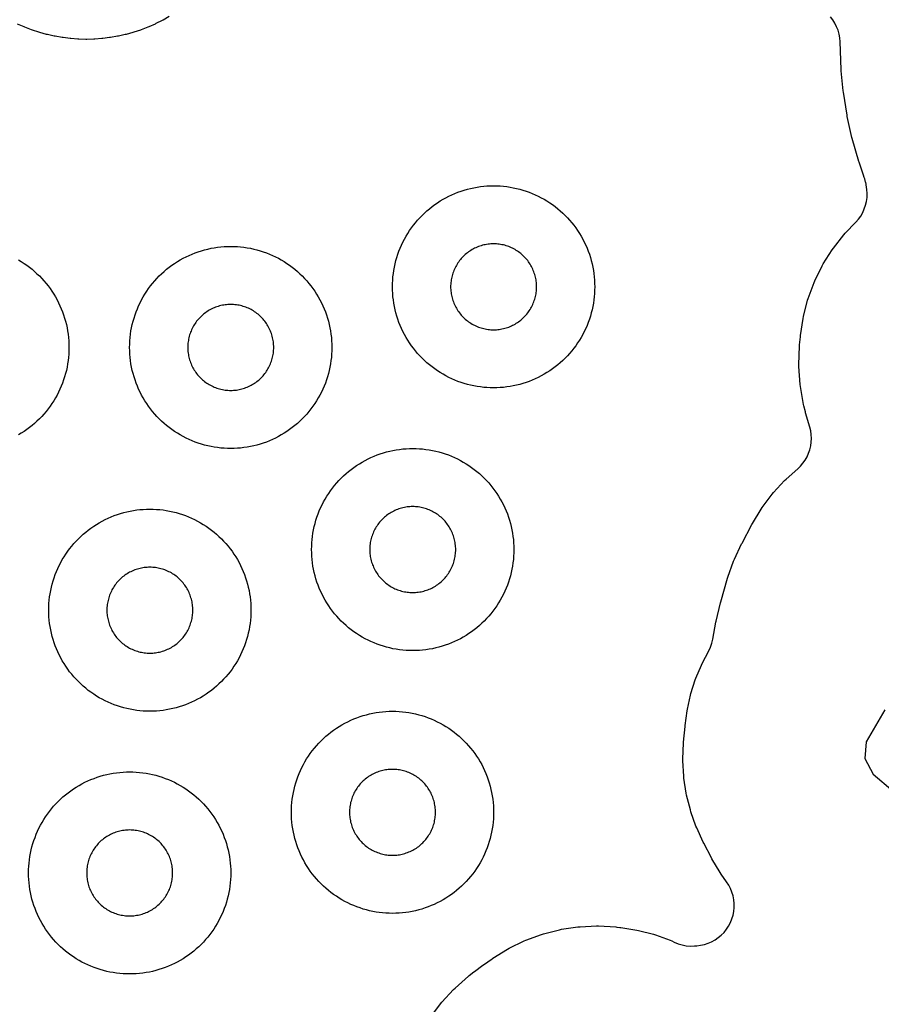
# Model space of a CAD drawing. Header units: millimetres. Extents: x 0 to 2500, y 0 to 1250.
# Tile 33 of 140: x 112 to 197, y 592 to 689. Entities that reach past the tile are written whole.
import ezdxf

# ---------------------------------------------------------------- set-up
doc = ezdxf.new("R2010")
doc.units = ezdxf.units.MM
doc.layers.add('CUT', color=1, linetype='Continuous')

msp = doc.modelspace()

# ---------------------------------------------------------------- linework, layer by layer
at = {"layer": 'CUT'}
for points in [[(126.401, 689.24), (125.803, 688.901), (125.717, 688.855), (125.103, 688.546), (125.014, 688.504), (124.386, 688.226), (124.296, 688.188), (123.654, 687.941), (123.562, 687.908), (122.91, 687.692), (122.816, 687.664), (122.153, 687.48), (122.058, 687.457), (121.388, 687.306), (121.291, 687.287), (120.614, 687.169), (120.517, 687.155), (119.835, 687.071), (119.738, 687.061), (119.052, 687.011), (118.954, 687.006), (118.267, 686.989), (118.169, 686.989), (117.482, 687.006), (117.384, 687.011), (116.699, 687.061), (116.601, 687.071), (115.919, 687.155), (115.822, 687.169), (115.145, 687.287), (115.049, 687.306), (114.379, 687.457), (114.283, 687.48), (113.621, 687.664), (113.527, 687.692), (112.875, 687.908), (112.782, 687.941), (112.141, 688.188), (112.051, 688.226), (111.422, 688.504)], [(152.198, 590.117), (153.242, 591.535), (153.377, 591.7), (154.53, 592.96), (154.682, 593.109), (156.003, 594.274), (156.085, 594.342), (156.552, 594.711), (156.6, 594.749), (157.435, 595.369), (157.485, 595.404), (158.344, 596.003), (158.43, 596.059), (159.864, 596.952), (160.043, 597.051), (161.515, 597.771), (161.703, 597.851), (163.241, 598.416), (163.436, 598.476), (165.024, 598.881), (165.225, 598.921), (166.845, 599.162), (167.049, 599.181), (168.686, 599.255), (168.89, 599.253), (170.577, 599.156), (170.679, 599.147), (170.993, 599.113), (171.088, 599.1), (172.653, 598.852), (172.841, 598.813), (174.329, 598.429), (174.512, 598.372), (175.956, 597.846), (176.133, 597.772), (176.375, 597.656), (176.756, 597.498), (177.151, 597.38), (177.557, 597.303), (177.968, 597.268), (178.381, 597.276), (178.586, 597.291), (178.97, 597.337), (179.347, 597.42), (179.715, 597.538), (180.069, 597.692), (180.407, 597.879), (180.726, 598.098), (181.021, 598.347), (181.292, 598.622), (181.534, 598.923), (181.747, 599.246), (181.927, 599.588), (182.073, 599.945), (182.185, 600.315), (182.26, 600.694), (182.298, 601.078), (182.299, 601.465), (182.262, 601.849), (182.189, 602.229), (182.08, 602.599), (181.935, 602.957), (181.756, 603.3), (181.545, 603.624), (181.005, 604.371), (180.9, 604.533), (180.096, 605.908), (180.049, 605.993), (179.286, 607.456), (179.244, 607.541), (178.588, 608.957), (178.517, 609.132), (178.014, 610.559), (177.96, 610.741), (177.594, 612.209), (177.557, 612.394), (177.331, 613.89), (177.312, 614.078), (177.229, 615.589), (177.227, 615.778), (177.289, 617.337), (177.295, 617.432), (177.432, 618.997), (177.441, 619.085), (177.632, 620.531), (177.663, 620.705), (177.971, 622.086), (178.017, 622.257), (178.446, 623.605), (178.507, 623.771), (179.053, 625.076), (179.129, 625.236), (179.778, 626.468), (179.95, 626.84), (180.083, 627.227), (180.176, 627.626), (180.48, 629.319), (180.503, 629.426), (180.931, 631.236), (180.96, 631.342), (181.648, 633.672), (181.679, 633.769), (182.235, 635.35), (182.312, 635.538), (183.025, 637.054), (183.071, 637.145), (184.051, 638.981), (184.101, 639.069), (184.964, 640.505), (185.078, 640.674), (186.052, 641.974), (186.182, 642.13), (187.283, 643.326), (187.428, 643.468), (188.589, 644.496), (188.859, 644.759), (189.103, 645.046), (189.32, 645.355), (189.506, 645.683), (189.66, 646.027), (189.781, 646.384), (189.868, 646.751), (189.921, 647.124), (189.937, 647.501), (189.919, 647.877), (189.865, 648.251), (189.776, 648.617), (189.365, 650.016), (189.339, 650.114), (189.191, 650.734), (189.168, 650.841), (188.843, 652.628), (188.816, 652.846), (188.693, 654.603), (188.69, 654.823), (188.763, 656.637), (188.771, 656.747), (188.849, 657.566), (188.862, 657.669), (189.112, 659.357), (189.152, 659.559), (189.563, 661.162), (189.624, 661.359), (190.198, 662.911), (190.279, 663.101), (191.01, 664.585), (191.111, 664.765), (191.991, 666.166), (192.109, 666.335), (193.129, 667.638), (193.265, 667.793), (194.324, 668.89), (194.583, 669.186), (194.811, 669.505), (195.007, 669.846), (195.168, 670.204), (195.294, 670.576), (195.383, 670.958), (195.434, 671.348), (195.446, 671.74), (195.419, 672.132), (195.392, 672.364), (195.303, 672.858), (195.301, 672.866), (195.212, 673.174), (195.154, 673.327), (195.157, 673.328), (195.071, 673.556), (194.648, 674.827), (194.624, 674.904), (193.973, 677.169), (193.942, 677.289), (193.485, 679.351), (193.462, 679.473), (193.101, 681.771), (193.086, 681.887), (192.892, 683.872), (192.884, 683.989), (192.778, 686.755), (192.745, 687.137), (192.675, 687.514), (192.57, 687.882), (192.43, 688.239), (192.256, 688.581), (192.05, 688.905), (191.815, 689.207)], [(111.5, 665.161), (111.781, 664.992), (112.056, 664.815), (112.325, 664.629), (112.588, 664.434), (112.844, 664.23), (113.094, 664.019), (113.336, 663.799), (113.571, 663.571), (113.799, 663.336), (114.019, 663.094), (114.23, 662.844), (114.434, 662.588), (114.629, 662.325), (114.815, 662.056), (114.992, 661.781), (115.161, 661.5), (115.32, 661.214), (115.469, 660.923), (115.609, 660.627), (115.739, 660.327), (115.859, 660.023), (115.97, 659.715), (116.07, 659.403), (116.16, 659.089), (116.239, 658.771), (116.308, 658.451), (116.367, 658.129), (116.415, 657.806), (116.452, 657.481), (116.479, 657.154), (116.495, 656.828), (116.5, 656.5), (116.495, 656.173), (116.479, 655.846), (116.452, 655.52), (116.415, 655.195), (116.367, 654.871), (116.308, 654.549), (116.239, 654.23), (116.16, 653.912), (116.07, 653.597), (115.97, 653.286), (115.859, 652.978), (115.739, 652.674), (115.609, 652.373), (115.469, 652.077), (115.32, 651.786), (115.161, 651.5), (114.992, 651.22), (114.815, 650.945), (114.629, 650.676), (114.434, 650.413), (114.23, 650.156), (114.019, 649.907), (113.799, 649.664), (113.571, 649.429), (113.336, 649.202), (113.094, 648.982), (112.844, 648.77), (112.588, 648.567), (112.325, 648.372), (112.056, 648.186), (111.781, 648.008), (111.5, 647.84)], [(197.207, 620.624), (195.367, 617.479), (195.223, 615.823), (196.031, 614.274), (197.984, 612.617)]]:
    msp.add_lwpolyline(points, dxfattribs=at)
for points in [[(168.495, 662.173), (168.479, 661.846), (168.452, 661.52), (168.415, 661.195), (168.367, 660.871), (168.308, 660.549), (168.239, 660.23), (168.16, 659.912), (168.07, 659.597), (167.97, 659.286), (167.859, 658.978), (167.739, 658.674), (167.609, 658.373), (167.469, 658.077), (167.32, 657.786), (167.161, 657.5), (166.992, 657.22), (166.815, 656.945), (166.629, 656.676), (166.434, 656.413), (166.23, 656.156), (166.019, 655.907), (165.799, 655.664), (165.571, 655.429), (165.336, 655.202), (165.094, 654.982), (164.844, 654.77), (164.588, 654.567), (164.325, 654.372), (164.056, 654.186), (163.781, 654.008), (163.5, 653.84), (163.214, 653.681), (162.923, 653.532), (162.627, 653.392), (162.327, 653.262), (162.023, 653.141), (161.715, 653.031), (161.403, 652.931), (161.089, 652.841), (160.771, 652.762), (160.451, 652.692), (160.129, 652.634), (159.806, 652.586), (159.481, 652.548), (159.154, 652.522), (158.828, 652.506), (158.5, 652.5), (158.173, 652.506), (157.846, 652.522), (157.52, 652.548), (157.195, 652.586), (156.871, 652.634), (156.549, 652.692), (156.23, 652.762), (155.912, 652.841), (155.597, 652.931), (155.286, 653.031), (154.978, 653.141), (154.674, 653.262), (154.373, 653.392), (154.077, 653.532), (153.786, 653.681), (153.5, 653.84), (153.22, 654.008), (152.945, 654.186), (152.676, 654.372), (152.413, 654.567), (152.156, 654.77), (151.907, 654.982), (151.664, 655.202), (151.429, 655.429), (151.202, 655.664), (150.982, 655.907), (150.77, 656.156), (150.567, 656.413), (150.372, 656.676), (150.186, 656.945), (150.008, 657.22), (149.84, 657.5), (149.681, 657.786), (149.532, 658.077), (149.392, 658.373), (149.262, 658.674), (149.141, 658.978), (149.031, 659.286), (148.931, 659.597), (148.841, 659.912), (148.762, 660.23), (148.692, 660.549), (148.634, 660.871), (148.586, 661.195), (148.548, 661.52), (148.522, 661.846), (148.506, 662.173), (148.5, 662.5), (148.506, 662.828), (148.522, 663.154), (148.548, 663.481), (148.586, 663.806), (148.634, 664.129), (148.692, 664.451), (148.762, 664.771), (148.841, 665.089), (148.931, 665.403), (149.031, 665.715), (149.141, 666.023), (149.262, 666.327), (149.392, 666.627), (149.532, 666.923), (149.681, 667.214), (149.84, 667.5), (150.008, 667.781), (150.186, 668.056), (150.372, 668.325), (150.567, 668.588), (150.77, 668.844), (150.982, 669.094), (151.202, 669.336), (151.429, 669.571), (151.664, 669.799), (151.907, 670.019), (152.156, 670.23), (152.413, 670.434), (152.676, 670.629), (152.945, 670.815), (153.22, 670.992), (153.5, 671.161), (153.786, 671.32), (154.077, 671.469), (154.373, 671.609), (154.674, 671.739), (154.978, 671.859), (155.286, 671.97), (155.597, 672.07), (155.912, 672.16), (156.23, 672.239), (156.549, 672.308), (156.871, 672.367), (157.195, 672.415), (157.52, 672.452), (157.846, 672.479), (158.173, 672.495), (158.5, 672.5), (158.828, 672.495), (159.154, 672.479), (159.481, 672.452), (159.806, 672.415), (160.129, 672.367), (160.451, 672.308), (160.771, 672.239), (161.089, 672.16), (161.403, 672.07), (161.715, 671.97), (162.023, 671.859), (162.327, 671.739), (162.627, 671.609), (162.923, 671.469), (163.214, 671.32), (163.5, 671.161), (163.781, 670.992), (164.056, 670.815), (164.325, 670.629), (164.588, 670.434), (164.844, 670.23), (165.094, 670.019), (165.336, 669.799), (165.571, 669.571), (165.799, 669.336), (166.019, 669.094), (166.23, 668.844), (166.434, 668.588), (166.629, 668.325), (166.815, 668.056), (166.992, 667.781), (167.161, 667.5), (167.32, 667.214), (167.469, 666.923), (167.609, 666.627), (167.739, 666.327), (167.859, 666.023), (167.97, 665.715), (168.07, 665.403), (168.16, 665.089), (168.239, 664.771), (168.308, 664.451), (168.367, 664.129), (168.415, 663.806), (168.452, 663.481), (168.479, 663.154), (168.495, 662.828), (168.5, 662.5)], [(142.495, 656.173), (142.479, 655.846), (142.452, 655.52), (142.415, 655.195), (142.367, 654.871), (142.308, 654.549), (142.239, 654.23), (142.16, 653.912), (142.07, 653.597), (141.97, 653.286), (141.859, 652.978), (141.739, 652.674), (141.609, 652.373), (141.469, 652.077), (141.32, 651.786), (141.161, 651.5), (140.992, 651.22), (140.815, 650.945), (140.629, 650.676), (140.434, 650.413), (140.23, 650.156), (140.019, 649.907), (139.799, 649.664), (139.571, 649.429), (139.336, 649.202), (139.094, 648.982), (138.844, 648.77), (138.588, 648.567), (138.325, 648.372), (138.056, 648.186), (137.781, 648.008), (137.5, 647.84), (137.214, 647.681), (136.923, 647.532), (136.627, 647.392), (136.327, 647.262), (136.023, 647.141), (135.715, 647.031), (135.403, 646.931), (135.089, 646.841), (134.771, 646.762), (134.451, 646.692), (134.129, 646.634), (133.806, 646.586), (133.481, 646.548), (133.154, 646.522), (132.828, 646.506), (132.5, 646.5), (132.173, 646.506), (131.846, 646.522), (131.52, 646.548), (131.195, 646.586), (130.871, 646.634), (130.549, 646.692), (130.23, 646.762), (129.912, 646.841), (129.597, 646.931), (129.286, 647.031), (128.978, 647.141), (128.674, 647.262), (128.373, 647.392), (128.077, 647.532), (127.786, 647.681), (127.5, 647.84), (127.22, 648.008), (126.945, 648.186), (126.676, 648.372), (126.413, 648.567), (126.156, 648.77), (125.907, 648.982), (125.664, 649.202), (125.429, 649.429), (125.202, 649.664), (124.982, 649.907), (124.77, 650.156), (124.567, 650.413), (124.372, 650.676), (124.186, 650.945), (124.008, 651.22), (123.84, 651.5), (123.681, 651.786), (123.532, 652.077), (123.392, 652.373), (123.262, 652.674), (123.141, 652.978), (123.031, 653.286), (122.931, 653.597), (122.841, 653.912), (122.762, 654.23), (122.692, 654.549), (122.634, 654.871), (122.586, 655.195), (122.548, 655.52), (122.522, 655.846), (122.506, 656.173), (122.5, 656.5), (122.506, 656.828), (122.522, 657.154), (122.548, 657.481), (122.586, 657.806), (122.634, 658.129), (122.692, 658.451), (122.762, 658.771), (122.841, 659.089), (122.931, 659.403), (123.031, 659.715), (123.141, 660.023), (123.262, 660.327), (123.392, 660.627), (123.532, 660.923), (123.681, 661.214), (123.84, 661.5), (124.008, 661.781), (124.186, 662.056), (124.372, 662.325), (124.567, 662.588), (124.77, 662.844), (124.982, 663.094), (125.202, 663.336), (125.429, 663.571), (125.664, 663.799), (125.907, 664.019), (126.156, 664.23), (126.413, 664.434), (126.676, 664.629), (126.945, 664.815), (127.22, 664.992), (127.5, 665.161), (127.786, 665.32), (128.077, 665.469), (128.373, 665.609), (128.674, 665.739), (128.978, 665.859), (129.286, 665.97), (129.597, 666.07), (129.912, 666.16), (130.23, 666.239), (130.549, 666.308), (130.871, 666.367), (131.195, 666.415), (131.52, 666.452), (131.846, 666.479), (132.173, 666.495), (132.5, 666.5), (132.828, 666.495), (133.154, 666.479), (133.481, 666.452), (133.806, 666.415), (134.129, 666.367), (134.451, 666.308), (134.771, 666.239), (135.089, 666.16), (135.403, 666.07), (135.715, 665.97), (136.023, 665.859), (136.327, 665.739), (136.627, 665.609), (136.923, 665.469), (137.214, 665.32), (137.5, 665.161), (137.781, 664.992), (138.056, 664.815), (138.325, 664.629), (138.588, 664.434), (138.844, 664.23), (139.094, 664.019), (139.336, 663.799), (139.571, 663.571), (139.799, 663.336), (140.019, 663.094), (140.23, 662.844), (140.434, 662.588), (140.629, 662.325), (140.815, 662.056), (140.992, 661.781), (141.161, 661.5), (141.32, 661.214), (141.469, 660.923), (141.609, 660.627), (141.739, 660.327), (141.859, 660.023), (141.97, 659.715), (142.07, 659.403), (142.16, 659.089), (142.239, 658.771), (142.308, 658.451), (142.367, 658.129), (142.415, 657.806), (142.452, 657.481), (142.479, 657.154), (142.495, 656.828), (142.5, 656.5)], [(162.748, 662.639), (162.741, 662.778), (162.73, 662.917), (162.714, 663.055), (162.694, 663.193), (162.669, 663.329), (162.639, 663.465), (162.606, 663.6), (162.567, 663.734), (162.525, 663.866), (162.478, 663.997), (162.427, 664.127), (162.372, 664.254), (162.312, 664.38), (162.249, 664.504), (162.181, 664.625), (162.109, 664.745), (162.034, 664.862), (161.955, 664.976), (161.872, 665.088), (161.786, 665.197), (161.696, 665.303), (161.602, 665.406), (161.506, 665.506), (161.406, 665.602), (161.303, 665.696), (161.197, 665.786), (161.088, 665.872), (160.976, 665.955), (160.862, 666.034), (160.745, 666.109), (160.625, 666.181), (160.504, 666.249), (160.38, 666.312), (160.254, 666.372), (160.127, 666.427), (159.997, 666.478), (159.866, 666.525), (159.734, 666.567), (159.6, 666.606), (159.465, 666.639), (159.329, 666.669), (159.193, 666.694), (159.055, 666.714), (158.917, 666.73), (158.778, 666.741), (158.639, 666.748), (158.5, 666.75), (158.361, 666.748), (158.222, 666.741), (158.084, 666.73), (157.946, 666.714), (157.808, 666.694), (157.671, 666.669), (157.535, 666.639), (157.4, 666.606), (157.267, 666.567), (157.134, 666.525), (157.003, 666.478), (156.874, 666.427), (156.746, 666.372), (156.621, 666.312), (156.497, 666.249), (156.375, 666.181), (156.256, 666.109), (156.139, 666.034), (156.025, 665.955), (155.913, 665.872), (155.804, 665.786), (155.698, 665.696), (155.595, 665.602), (155.495, 665.506), (155.398, 665.406), (155.305, 665.303), (155.215, 665.197), (155.129, 665.088), (155.046, 664.976), (154.967, 664.862), (154.891, 664.745), (154.82, 664.625), (154.752, 664.504), (154.689, 664.38), (154.629, 664.254), (154.574, 664.127), (154.523, 663.997), (154.476, 663.866), (154.433, 663.734), (154.395, 663.6), (154.361, 663.465), (154.332, 663.329), (154.307, 663.193), (154.287, 663.055), (154.271, 662.917), (154.259, 662.778), (154.253, 662.639), (154.25, 662.5), (154.253, 662.361), (154.259, 662.222), (154.271, 662.084), (154.287, 661.946), (154.307, 661.808), (154.332, 661.671), (154.361, 661.535), (154.395, 661.4), (154.433, 661.267), (154.476, 661.134), (154.523, 661.003), (154.574, 660.874), (154.629, 660.746), (154.689, 660.621), (154.752, 660.497), (154.82, 660.375), (154.891, 660.256), (154.967, 660.139), (155.046, 660.025), (155.129, 659.913), (155.215, 659.804), (155.305, 659.698), (155.398, 659.595), (155.495, 659.495), (155.595, 659.398), (155.698, 659.305), (155.804, 659.215), (155.913, 659.129), (156.025, 659.046), (156.139, 658.967), (156.256, 658.891), (156.375, 658.82), (156.497, 658.752), (156.621, 658.689), (156.746, 658.629), (156.874, 658.574), (157.003, 658.523), (157.134, 658.476), (157.267, 658.433), (157.4, 658.395), (157.535, 658.361), (157.671, 658.332), (157.808, 658.307), (157.946, 658.287), (158.084, 658.271), (158.222, 658.259), (158.361, 658.253), (158.5, 658.25), (158.639, 658.253), (158.778, 658.259), (158.917, 658.271), (159.055, 658.287), (159.193, 658.307), (159.329, 658.332), (159.465, 658.361), (159.6, 658.395), (159.734, 658.433), (159.866, 658.476), (159.997, 658.523), (160.127, 658.574), (160.254, 658.629), (160.38, 658.689), (160.504, 658.752), (160.625, 658.82), (160.745, 658.891), (160.862, 658.967), (160.976, 659.046), (161.088, 659.129), (161.197, 659.215), (161.303, 659.305), (161.406, 659.398), (161.506, 659.495), (161.602, 659.595), (161.696, 659.698), (161.786, 659.804), (161.872, 659.913), (161.955, 660.025), (162.034, 660.139), (162.109, 660.256), (162.181, 660.375), (162.249, 660.497), (162.312, 660.621), (162.372, 660.746), (162.427, 660.874), (162.478, 661.003), (162.525, 661.134), (162.567, 661.267), (162.606, 661.4), (162.639, 661.535), (162.669, 661.671), (162.694, 661.808), (162.714, 661.946), (162.73, 662.084), (162.741, 662.222), (162.748, 662.361), (162.75, 662.5)], [(136.748, 656.639), (136.741, 656.778), (136.73, 656.917), (136.714, 657.055), (136.694, 657.193), (136.669, 657.329), (136.639, 657.465), (136.606, 657.6), (136.567, 657.734), (136.525, 657.866), (136.478, 657.997), (136.427, 658.127), (136.372, 658.254), (136.312, 658.38), (136.249, 658.504), (136.181, 658.625), (136.109, 658.745), (136.034, 658.862), (135.955, 658.976), (135.872, 659.088), (135.786, 659.197), (135.696, 659.303), (135.602, 659.406), (135.506, 659.506), (135.406, 659.602), (135.303, 659.696), (135.197, 659.786), (135.088, 659.872), (134.976, 659.955), (134.862, 660.034), (134.745, 660.109), (134.625, 660.181), (134.504, 660.249), (134.38, 660.312), (134.254, 660.372), (134.127, 660.427), (133.997, 660.478), (133.866, 660.525), (133.734, 660.567), (133.6, 660.606), (133.465, 660.639), (133.329, 660.669), (133.193, 660.694), (133.055, 660.714), (132.917, 660.73), (132.778, 660.741), (132.639, 660.748), (132.5, 660.75), (132.361, 660.748), (132.222, 660.741), (132.084, 660.73), (131.946, 660.714), (131.808, 660.694), (131.671, 660.669), (131.535, 660.639), (131.4, 660.606), (131.267, 660.567), (131.134, 660.525), (131.003, 660.478), (130.874, 660.427), (130.746, 660.372), (130.621, 660.312), (130.497, 660.249), (130.375, 660.181), (130.256, 660.109), (130.139, 660.034), (130.025, 659.955), (129.913, 659.872), (129.804, 659.786), (129.698, 659.696), (129.595, 659.602), (129.495, 659.506), (129.398, 659.406), (129.305, 659.303), (129.215, 659.197), (129.129, 659.088), (129.046, 658.976), (128.967, 658.862), (128.891, 658.745), (128.82, 658.625), (128.752, 658.504), (128.689, 658.38), (128.629, 658.254), (128.574, 658.127), (128.523, 657.997), (128.476, 657.866), (128.433, 657.734), (128.395, 657.6), (128.361, 657.465), (128.332, 657.329), (128.307, 657.193), (128.287, 657.055), (128.271, 656.917), (128.259, 656.778), (128.253, 656.639), (128.25, 656.5), (128.253, 656.361), (128.259, 656.222), (128.271, 656.084), (128.287, 655.946), (128.307, 655.808), (128.332, 655.671), (128.361, 655.535), (128.395, 655.4), (128.433, 655.267), (128.476, 655.134), (128.523, 655.003), (128.574, 654.874), (128.629, 654.746), (128.689, 654.621), (128.752, 654.497), (128.82, 654.375), (128.891, 654.256), (128.967, 654.139), (129.046, 654.025), (129.129, 653.913), (129.215, 653.804), (129.305, 653.698), (129.398, 653.595), (129.495, 653.495), (129.595, 653.398), (129.698, 653.305), (129.804, 653.215), (129.913, 653.129), (130.025, 653.046), (130.139, 652.967), (130.256, 652.891), (130.375, 652.82), (130.497, 652.752), (130.621, 652.689), (130.746, 652.629), (130.874, 652.574), (131.003, 652.523), (131.134, 652.476), (131.267, 652.433), (131.4, 652.395), (131.535, 652.361), (131.671, 652.332), (131.808, 652.307), (131.946, 652.287), (132.084, 652.271), (132.222, 652.259), (132.361, 652.253), (132.5, 652.25), (132.639, 652.253), (132.778, 652.259), (132.917, 652.271), (133.055, 652.287), (133.193, 652.307), (133.329, 652.332), (133.465, 652.361), (133.6, 652.395), (133.734, 652.433), (133.866, 652.476), (133.997, 652.523), (134.127, 652.574), (134.254, 652.629), (134.38, 652.689), (134.504, 652.752), (134.625, 652.82), (134.745, 652.891), (134.862, 652.967), (134.976, 653.046), (135.088, 653.129), (135.197, 653.215), (135.303, 653.305), (135.406, 653.398), (135.506, 653.495), (135.602, 653.595), (135.696, 653.698), (135.786, 653.804), (135.872, 653.913), (135.955, 654.025), (136.034, 654.139), (136.109, 654.256), (136.181, 654.375), (136.249, 654.497), (136.312, 654.621), (136.372, 654.746), (136.427, 654.874), (136.478, 655.003), (136.525, 655.134), (136.567, 655.267), (136.606, 655.4), (136.639, 655.535), (136.669, 655.671), (136.694, 655.808), (136.714, 655.946), (136.73, 656.084), (136.741, 656.222), (136.748, 656.361), (136.75, 656.5)], [(160.495, 636.173), (160.479, 635.846), (160.452, 635.52), (160.415, 635.195), (160.367, 634.871), (160.308, 634.549), (160.239, 634.23), (160.16, 633.912), (160.07, 633.597), (159.97, 633.286), (159.859, 632.978), (159.739, 632.674), (159.609, 632.373), (159.469, 632.077), (159.32, 631.786), (159.161, 631.5), (158.992, 631.22), (158.815, 630.945), (158.629, 630.676), (158.434, 630.413), (158.23, 630.156), (158.019, 629.907), (157.799, 629.664), (157.571, 629.429), (157.336, 629.202), (157.094, 628.982), (156.844, 628.77), (156.588, 628.567), (156.325, 628.372), (156.056, 628.186), (155.781, 628.008), (155.5, 627.84), (155.214, 627.681), (154.923, 627.532), (154.627, 627.392), (154.327, 627.262), (154.023, 627.141), (153.715, 627.031), (153.403, 626.931), (153.089, 626.841), (152.771, 626.762), (152.451, 626.692), (152.129, 626.634), (151.806, 626.586), (151.481, 626.548), (151.154, 626.522), (150.828, 626.506), (150.5, 626.5), (150.173, 626.506), (149.846, 626.522), (149.52, 626.548), (149.195, 626.586), (148.871, 626.634), (148.549, 626.692), (148.23, 626.762), (147.912, 626.841), (147.597, 626.931), (147.286, 627.031), (146.978, 627.141), (146.674, 627.262), (146.373, 627.392), (146.077, 627.532), (145.786, 627.681), (145.5, 627.84), (145.22, 628.008), (144.945, 628.186), (144.676, 628.372), (144.413, 628.567), (144.156, 628.77), (143.907, 628.982), (143.664, 629.202), (143.429, 629.429), (143.202, 629.664), (142.982, 629.907), (142.77, 630.156), (142.567, 630.413), (142.372, 630.676), (142.186, 630.945), (142.008, 631.22), (141.84, 631.5), (141.681, 631.786), (141.532, 632.077), (141.392, 632.373), (141.262, 632.674), (141.141, 632.978), (141.031, 633.286), (140.931, 633.597), (140.841, 633.912), (140.762, 634.23), (140.692, 634.549), (140.634, 634.871), (140.586, 635.195), (140.548, 635.52), (140.522, 635.846), (140.506, 636.173), (140.5, 636.5), (140.506, 636.828), (140.522, 637.154), (140.548, 637.481), (140.586, 637.806), (140.634, 638.129), (140.692, 638.451), (140.762, 638.771), (140.841, 639.089), (140.931, 639.403), (141.031, 639.715), (141.141, 640.023), (141.262, 640.327), (141.392, 640.627), (141.532, 640.923), (141.681, 641.214), (141.84, 641.5), (142.008, 641.781), (142.186, 642.056), (142.372, 642.325), (142.567, 642.588), (142.77, 642.844), (142.982, 643.094), (143.202, 643.336), (143.429, 643.571), (143.664, 643.799), (143.907, 644.019), (144.156, 644.23), (144.413, 644.434), (144.676, 644.629), (144.945, 644.815), (145.22, 644.992), (145.5, 645.161), (145.786, 645.32), (146.077, 645.469), (146.373, 645.609), (146.674, 645.739), (146.978, 645.859), (147.286, 645.97), (147.597, 646.07), (147.912, 646.16), (148.23, 646.239), (148.549, 646.308), (148.871, 646.367), (149.195, 646.415), (149.52, 646.452), (149.846, 646.479), (150.173, 646.495), (150.5, 646.5), (150.828, 646.495), (151.154, 646.479), (151.481, 646.452), (151.806, 646.415), (152.129, 646.367), (152.451, 646.308), (152.771, 646.239), (153.089, 646.16), (153.403, 646.07), (153.715, 645.97), (154.023, 645.859), (154.327, 645.739), (154.627, 645.609), (154.923, 645.469), (155.214, 645.32), (155.5, 645.161), (155.781, 644.992), (156.056, 644.815), (156.325, 644.629), (156.588, 644.434), (156.844, 644.23), (157.094, 644.019), (157.336, 643.799), (157.571, 643.571), (157.799, 643.336), (158.019, 643.094), (158.23, 642.844), (158.434, 642.588), (158.629, 642.325), (158.815, 642.056), (158.992, 641.781), (159.161, 641.5), (159.32, 641.214), (159.469, 640.923), (159.609, 640.627), (159.739, 640.327), (159.859, 640.023), (159.97, 639.715), (160.07, 639.403), (160.16, 639.089), (160.239, 638.771), (160.308, 638.451), (160.367, 638.129), (160.415, 637.806), (160.452, 637.481), (160.479, 637.154), (160.495, 636.828), (160.5, 636.5)], [(134.495, 630.173), (134.479, 629.846), (134.452, 629.52), (134.415, 629.195), (134.367, 628.871), (134.308, 628.549), (134.239, 628.23), (134.16, 627.912), (134.07, 627.597), (133.97, 627.286), (133.859, 626.978), (133.739, 626.674), (133.609, 626.373), (133.469, 626.077), (133.32, 625.786), (133.161, 625.5), (132.992, 625.22), (132.815, 624.945), (132.629, 624.676), (132.434, 624.413), (132.23, 624.156), (132.019, 623.907), (131.799, 623.664), (131.571, 623.429), (131.336, 623.202), (131.094, 622.982), (130.844, 622.77), (130.588, 622.567), (130.325, 622.372), (130.056, 622.186), (129.781, 622.008), (129.5, 621.84), (129.214, 621.681), (128.923, 621.532), (128.627, 621.392), (128.327, 621.262), (128.023, 621.141), (127.715, 621.031), (127.403, 620.931), (127.089, 620.841), (126.771, 620.762), (126.451, 620.692), (126.129, 620.634), (125.806, 620.586), (125.481, 620.548), (125.154, 620.522), (124.828, 620.506), (124.5, 620.5), (124.173, 620.506), (123.846, 620.522), (123.52, 620.548), (123.195, 620.586), (122.871, 620.634), (122.549, 620.692), (122.23, 620.762), (121.912, 620.841), (121.597, 620.931), (121.286, 621.031), (120.978, 621.141), (120.674, 621.262), (120.373, 621.392), (120.077, 621.532), (119.786, 621.681), (119.5, 621.84), (119.22, 622.008), (118.945, 622.186), (118.676, 622.372), (118.413, 622.567), (118.156, 622.77), (117.907, 622.982), (117.664, 623.202), (117.429, 623.429), (117.202, 623.664), (116.982, 623.907), (116.77, 624.156), (116.567, 624.413), (116.372, 624.676), (116.186, 624.945), (116.008, 625.22), (115.84, 625.5), (115.681, 625.786), (115.532, 626.077), (115.392, 626.373), (115.262, 626.674), (115.141, 626.978), (115.031, 627.286), (114.931, 627.597), (114.841, 627.912), (114.762, 628.23), (114.692, 628.549), (114.634, 628.871), (114.586, 629.195), (114.548, 629.52), (114.522, 629.846), (114.506, 630.173), (114.5, 630.5), (114.506, 630.828), (114.522, 631.154), (114.548, 631.481), (114.586, 631.806), (114.634, 632.129), (114.692, 632.451), (114.762, 632.771), (114.841, 633.089), (114.931, 633.403), (115.031, 633.715), (115.141, 634.023), (115.262, 634.327), (115.392, 634.627), (115.532, 634.923), (115.681, 635.214), (115.84, 635.5), (116.008, 635.781), (116.186, 636.056), (116.372, 636.325), (116.567, 636.588), (116.77, 636.844), (116.982, 637.094), (117.202, 637.336), (117.429, 637.571), (117.664, 637.799), (117.907, 638.019), (118.156, 638.23), (118.413, 638.434), (118.676, 638.629), (118.945, 638.815), (119.22, 638.992), (119.5, 639.161), (119.786, 639.32), (120.077, 639.469), (120.373, 639.609), (120.674, 639.739), (120.978, 639.859), (121.286, 639.97), (121.597, 640.07), (121.912, 640.16), (122.23, 640.239), (122.549, 640.308), (122.871, 640.367), (123.195, 640.415), (123.52, 640.452), (123.846, 640.479), (124.173, 640.495), (124.5, 640.5), (124.828, 640.495), (125.154, 640.479), (125.481, 640.452), (125.806, 640.415), (126.129, 640.367), (126.451, 640.308), (126.771, 640.239), (127.089, 640.16), (127.403, 640.07), (127.715, 639.97), (128.023, 639.859), (128.327, 639.739), (128.627, 639.609), (128.923, 639.469), (129.214, 639.32), (129.5, 639.161), (129.781, 638.992), (130.056, 638.815), (130.325, 638.629), (130.588, 638.434), (130.844, 638.23), (131.094, 638.019), (131.336, 637.799), (131.571, 637.571), (131.799, 637.336), (132.019, 637.094), (132.23, 636.844), (132.434, 636.588), (132.629, 636.325), (132.815, 636.056), (132.992, 635.781), (133.161, 635.5), (133.32, 635.214), (133.469, 634.923), (133.609, 634.627), (133.739, 634.327), (133.859, 634.023), (133.97, 633.715), (134.07, 633.403), (134.16, 633.089), (134.239, 632.771), (134.308, 632.451), (134.367, 632.129), (134.415, 631.806), (134.452, 631.481), (134.479, 631.154), (134.495, 630.828), (134.5, 630.5)], [(154.748, 636.639), (154.741, 636.778), (154.73, 636.917), (154.714, 637.055), (154.694, 637.193), (154.669, 637.329), (154.639, 637.465), (154.606, 637.6), (154.567, 637.734), (154.525, 637.866), (154.478, 637.997), (154.427, 638.127), (154.372, 638.254), (154.312, 638.38), (154.249, 638.504), (154.181, 638.625), (154.109, 638.745), (154.034, 638.862), (153.955, 638.976), (153.872, 639.088), (153.786, 639.197), (153.696, 639.303), (153.602, 639.406), (153.506, 639.506), (153.406, 639.602), (153.303, 639.696), (153.197, 639.786), (153.088, 639.872), (152.976, 639.955), (152.862, 640.034), (152.745, 640.109), (152.625, 640.181), (152.504, 640.249), (152.38, 640.312), (152.254, 640.372), (152.127, 640.427), (151.997, 640.478), (151.866, 640.525), (151.734, 640.567), (151.6, 640.606), (151.465, 640.639), (151.329, 640.669), (151.193, 640.694), (151.055, 640.714), (150.917, 640.73), (150.778, 640.741), (150.639, 640.748), (150.5, 640.75), (150.361, 640.748), (150.222, 640.741), (150.084, 640.73), (149.946, 640.714), (149.808, 640.694), (149.671, 640.669), (149.535, 640.639), (149.4, 640.606), (149.267, 640.567), (149.134, 640.525), (149.003, 640.478), (148.874, 640.427), (148.746, 640.372), (148.621, 640.312), (148.497, 640.249), (148.375, 640.181), (148.256, 640.109), (148.139, 640.034), (148.025, 639.955), (147.913, 639.872), (147.804, 639.786), (147.698, 639.696), (147.595, 639.602), (147.495, 639.506), (147.398, 639.406), (147.305, 639.303), (147.215, 639.197), (147.129, 639.088), (147.046, 638.976), (146.967, 638.862), (146.891, 638.745), (146.82, 638.625), (146.752, 638.504), (146.689, 638.38), (146.629, 638.254), (146.574, 638.127), (146.523, 637.997), (146.476, 637.866), (146.433, 637.734), (146.395, 637.6), (146.361, 637.465), (146.332, 637.329), (146.307, 637.193), (146.287, 637.055), (146.271, 636.917), (146.259, 636.778), (146.253, 636.639), (146.25, 636.5), (146.253, 636.361), (146.259, 636.222), (146.271, 636.084), (146.287, 635.946), (146.307, 635.808), (146.332, 635.671), (146.361, 635.535), (146.395, 635.4), (146.433, 635.267), (146.476, 635.134), (146.523, 635.003), (146.574, 634.874), (146.629, 634.746), (146.689, 634.621), (146.752, 634.497), (146.82, 634.375), (146.891, 634.256), (146.967, 634.139), (147.046, 634.025), (147.129, 633.913), (147.215, 633.804), (147.305, 633.698), (147.398, 633.595), (147.495, 633.495), (147.595, 633.398), (147.698, 633.305), (147.804, 633.215), (147.913, 633.129), (148.025, 633.046), (148.139, 632.967), (148.256, 632.891), (148.375, 632.82), (148.497, 632.752), (148.621, 632.689), (148.746, 632.629), (148.874, 632.574), (149.003, 632.523), (149.134, 632.476), (149.267, 632.433), (149.4, 632.395), (149.535, 632.361), (149.671, 632.332), (149.808, 632.307), (149.946, 632.287), (150.084, 632.271), (150.222, 632.259), (150.361, 632.253), (150.5, 632.25), (150.639, 632.253), (150.778, 632.259), (150.917, 632.271), (151.055, 632.287), (151.193, 632.307), (151.329, 632.332), (151.465, 632.361), (151.6, 632.395), (151.734, 632.433), (151.866, 632.476), (151.997, 632.523), (152.127, 632.574), (152.254, 632.629), (152.38, 632.689), (152.504, 632.752), (152.625, 632.82), (152.745, 632.891), (152.862, 632.967), (152.976, 633.046), (153.088, 633.129), (153.197, 633.215), (153.303, 633.305), (153.406, 633.398), (153.506, 633.495), (153.602, 633.595), (153.696, 633.698), (153.786, 633.804), (153.872, 633.913), (153.955, 634.025), (154.034, 634.139), (154.109, 634.256), (154.181, 634.375), (154.249, 634.497), (154.312, 634.621), (154.372, 634.746), (154.427, 634.874), (154.478, 635.003), (154.525, 635.134), (154.567, 635.267), (154.606, 635.4), (154.639, 635.535), (154.669, 635.671), (154.694, 635.808), (154.714, 635.946), (154.73, 636.084), (154.741, 636.222), (154.748, 636.361), (154.75, 636.5)], [(128.748, 630.639), (128.741, 630.778), (128.73, 630.917), (128.714, 631.055), (128.694, 631.193), (128.669, 631.329), (128.639, 631.465), (128.606, 631.6), (128.567, 631.734), (128.525, 631.866), (128.478, 631.997), (128.427, 632.127), (128.372, 632.254), (128.312, 632.38), (128.249, 632.504), (128.181, 632.625), (128.109, 632.745), (128.034, 632.862), (127.955, 632.976), (127.872, 633.088), (127.786, 633.197), (127.696, 633.303), (127.602, 633.406), (127.506, 633.506), (127.406, 633.602), (127.303, 633.696), (127.197, 633.786), (127.088, 633.872), (126.976, 633.955), (126.862, 634.034), (126.745, 634.109), (126.625, 634.181), (126.504, 634.249), (126.38, 634.312), (126.254, 634.372), (126.127, 634.427), (125.997, 634.478), (125.866, 634.525), (125.734, 634.567), (125.6, 634.606), (125.465, 634.639), (125.329, 634.669), (125.193, 634.694), (125.055, 634.714), (124.917, 634.73), (124.778, 634.741), (124.639, 634.748), (124.5, 634.75), (124.361, 634.748), (124.222, 634.741), (124.084, 634.73), (123.946, 634.714), (123.808, 634.694), (123.671, 634.669), (123.535, 634.639), (123.4, 634.606), (123.267, 634.567), (123.134, 634.525), (123.003, 634.478), (122.874, 634.427), (122.746, 634.372), (122.621, 634.312), (122.497, 634.249), (122.375, 634.181), (122.256, 634.109), (122.139, 634.034), (122.025, 633.955), (121.913, 633.872), (121.804, 633.786), (121.698, 633.696), (121.595, 633.602), (121.495, 633.506), (121.398, 633.406), (121.305, 633.303), (121.215, 633.197), (121.129, 633.088), (121.046, 632.976), (120.967, 632.862), (120.891, 632.745), (120.82, 632.625), (120.752, 632.504), (120.689, 632.38), (120.629, 632.254), (120.574, 632.127), (120.523, 631.997), (120.476, 631.866), (120.433, 631.734), (120.395, 631.6), (120.361, 631.465), (120.332, 631.329), (120.307, 631.193), (120.287, 631.055), (120.271, 630.917), (120.259, 630.778), (120.253, 630.639), (120.25, 630.5), (120.253, 630.361), (120.259, 630.222), (120.271, 630.084), (120.287, 629.946), (120.307, 629.808), (120.332, 629.671), (120.361, 629.535), (120.395, 629.4), (120.433, 629.267), (120.476, 629.134), (120.523, 629.003), (120.574, 628.874), (120.629, 628.746), (120.689, 628.621), (120.752, 628.497), (120.82, 628.375), (120.891, 628.256), (120.967, 628.139), (121.046, 628.025), (121.129, 627.913), (121.215, 627.804), (121.305, 627.698), (121.398, 627.595), (121.495, 627.495), (121.595, 627.398), (121.698, 627.305), (121.804, 627.215), (121.913, 627.129), (122.025, 627.046), (122.139, 626.967), (122.256, 626.891), (122.375, 626.82), (122.497, 626.752), (122.621, 626.689), (122.746, 626.629), (122.874, 626.574), (123.003, 626.523), (123.134, 626.476), (123.267, 626.433), (123.4, 626.395), (123.535, 626.361), (123.671, 626.332), (123.808, 626.307), (123.946, 626.287), (124.084, 626.271), (124.222, 626.259), (124.361, 626.253), (124.5, 626.25), (124.639, 626.253), (124.778, 626.259), (124.917, 626.271), (125.055, 626.287), (125.193, 626.307), (125.329, 626.332), (125.465, 626.361), (125.6, 626.395), (125.734, 626.433), (125.866, 626.476), (125.997, 626.523), (126.127, 626.574), (126.254, 626.629), (126.38, 626.689), (126.504, 626.752), (126.625, 626.82), (126.745, 626.891), (126.862, 626.967), (126.976, 627.046), (127.088, 627.129), (127.197, 627.215), (127.303, 627.305), (127.406, 627.398), (127.506, 627.495), (127.602, 627.595), (127.696, 627.698), (127.786, 627.804), (127.872, 627.913), (127.955, 628.025), (128.034, 628.139), (128.109, 628.256), (128.181, 628.375), (128.249, 628.497), (128.312, 628.621), (128.372, 628.746), (128.427, 628.874), (128.478, 629.003), (128.525, 629.134), (128.567, 629.267), (128.606, 629.4), (128.639, 629.535), (128.669, 629.671), (128.694, 629.808), (128.714, 629.946), (128.73, 630.084), (128.741, 630.222), (128.748, 630.361), (128.75, 630.5)], [(158.495, 610.173), (158.479, 609.846), (158.452, 609.52), (158.415, 609.195), (158.367, 608.871), (158.308, 608.549), (158.239, 608.23), (158.16, 607.912), (158.07, 607.597), (157.97, 607.286), (157.859, 606.978), (157.739, 606.674), (157.609, 606.373), (157.469, 606.077), (157.32, 605.786), (157.161, 605.5), (156.992, 605.22), (156.815, 604.945), (156.629, 604.676), (156.434, 604.413), (156.23, 604.156), (156.019, 603.907), (155.799, 603.664), (155.571, 603.429), (155.336, 603.202), (155.094, 602.982), (154.844, 602.77), (154.588, 602.567), (154.325, 602.372), (154.056, 602.186), (153.781, 602.008), (153.5, 601.84), (153.214, 601.681), (152.923, 601.532), (152.627, 601.392), (152.327, 601.262), (152.023, 601.141), (151.715, 601.031), (151.403, 600.931), (151.089, 600.841), (150.771, 600.762), (150.451, 600.692), (150.129, 600.634), (149.806, 600.586), (149.481, 600.548), (149.154, 600.522), (148.828, 600.506), (148.5, 600.5), (148.173, 600.506), (147.846, 600.522), (147.52, 600.548), (147.195, 600.586), (146.871, 600.634), (146.549, 600.692), (146.23, 600.762), (145.912, 600.841), (145.597, 600.931), (145.286, 601.031), (144.978, 601.141), (144.674, 601.262), (144.373, 601.392), (144.077, 601.532), (143.786, 601.681), (143.5, 601.84), (143.22, 602.008), (142.945, 602.186), (142.676, 602.372), (142.413, 602.567), (142.156, 602.77), (141.907, 602.982), (141.664, 603.202), (141.429, 603.429), (141.202, 603.664), (140.982, 603.907), (140.77, 604.156), (140.567, 604.413), (140.372, 604.676), (140.186, 604.945), (140.008, 605.22), (139.84, 605.5), (139.681, 605.786), (139.532, 606.077), (139.392, 606.373), (139.262, 606.674), (139.141, 606.978), (139.031, 607.286), (138.931, 607.597), (138.841, 607.912), (138.762, 608.23), (138.692, 608.549), (138.634, 608.871), (138.586, 609.195), (138.548, 609.52), (138.522, 609.846), (138.506, 610.173), (138.5, 610.5), (138.506, 610.828), (138.522, 611.154), (138.548, 611.481), (138.586, 611.806), (138.634, 612.129), (138.692, 612.451), (138.762, 612.771), (138.841, 613.089), (138.931, 613.403), (139.031, 613.715), (139.141, 614.023), (139.262, 614.327), (139.392, 614.627), (139.532, 614.923), (139.681, 615.214), (139.84, 615.5), (140.008, 615.781), (140.186, 616.056), (140.372, 616.325), (140.567, 616.588), (140.77, 616.844), (140.982, 617.094), (141.202, 617.336), (141.429, 617.571), (141.664, 617.799), (141.907, 618.019), (142.156, 618.23), (142.413, 618.434), (142.676, 618.629), (142.945, 618.815), (143.22, 618.992), (143.5, 619.161), (143.786, 619.32), (144.077, 619.469), (144.373, 619.609), (144.674, 619.739), (144.978, 619.859), (145.286, 619.97), (145.597, 620.07), (145.912, 620.16), (146.23, 620.239), (146.549, 620.308), (146.871, 620.367), (147.195, 620.415), (147.52, 620.452), (147.846, 620.479), (148.173, 620.495), (148.5, 620.5), (148.828, 620.495), (149.154, 620.479), (149.481, 620.452), (149.806, 620.415), (150.129, 620.367), (150.451, 620.308), (150.771, 620.239), (151.089, 620.16), (151.403, 620.07), (151.715, 619.97), (152.023, 619.859), (152.327, 619.739), (152.627, 619.609), (152.923, 619.469), (153.214, 619.32), (153.5, 619.161), (153.781, 618.992), (154.056, 618.815), (154.325, 618.629), (154.588, 618.434), (154.844, 618.23), (155.094, 618.019), (155.336, 617.799), (155.571, 617.571), (155.799, 617.336), (156.019, 617.094), (156.23, 616.844), (156.434, 616.588), (156.629, 616.325), (156.815, 616.056), (156.992, 615.781), (157.161, 615.5), (157.32, 615.214), (157.469, 614.923), (157.609, 614.627), (157.739, 614.327), (157.859, 614.023), (157.97, 613.715), (158.07, 613.403), (158.16, 613.089), (158.239, 612.771), (158.308, 612.451), (158.367, 612.129), (158.415, 611.806), (158.452, 611.481), (158.479, 611.154), (158.495, 610.828), (158.5, 610.5)], [(132.495, 604.173), (132.479, 603.846), (132.452, 603.52), (132.415, 603.195), (132.367, 602.871), (132.308, 602.549), (132.239, 602.23), (132.16, 601.912), (132.07, 601.597), (131.97, 601.286), (131.859, 600.978), (131.739, 600.674), (131.609, 600.373), (131.469, 600.077), (131.32, 599.786), (131.161, 599.5), (130.992, 599.22), (130.815, 598.945), (130.629, 598.676), (130.434, 598.413), (130.23, 598.156), (130.019, 597.907), (129.799, 597.664), (129.571, 597.429), (129.336, 597.202), (129.094, 596.982), (128.844, 596.77), (128.588, 596.567), (128.325, 596.372), (128.056, 596.186), (127.781, 596.008), (127.5, 595.84), (127.214, 595.681), (126.923, 595.532), (126.627, 595.392), (126.327, 595.262), (126.023, 595.141), (125.715, 595.031), (125.403, 594.931), (125.089, 594.841), (124.771, 594.762), (124.451, 594.692), (124.129, 594.634), (123.806, 594.586), (123.481, 594.548), (123.154, 594.522), (122.828, 594.506), (122.5, 594.5), (122.173, 594.506), (121.846, 594.522), (121.52, 594.548), (121.195, 594.586), (120.871, 594.634), (120.549, 594.692), (120.23, 594.762), (119.912, 594.841), (119.597, 594.931), (119.286, 595.031), (118.978, 595.141), (118.674, 595.262), (118.373, 595.392), (118.077, 595.532), (117.786, 595.681), (117.5, 595.84), (117.22, 596.008), (116.945, 596.186), (116.676, 596.372), (116.413, 596.567), (116.156, 596.77), (115.907, 596.982), (115.664, 597.202), (115.429, 597.429), (115.202, 597.664), (114.982, 597.907), (114.77, 598.156), (114.567, 598.413), (114.372, 598.676), (114.186, 598.945), (114.008, 599.22), (113.84, 599.5), (113.681, 599.786), (113.532, 600.077), (113.392, 600.373), (113.262, 600.674), (113.141, 600.978), (113.031, 601.286), (112.931, 601.597), (112.841, 601.912), (112.762, 602.23), (112.692, 602.549), (112.634, 602.871), (112.586, 603.195), (112.548, 603.52), (112.522, 603.846), (112.506, 604.173), (112.5, 604.5), (112.506, 604.828), (112.522, 605.154), (112.548, 605.481), (112.586, 605.806), (112.634, 606.129), (112.692, 606.451), (112.762, 606.771), (112.841, 607.089), (112.931, 607.403), (113.031, 607.715), (113.141, 608.023), (113.262, 608.327), (113.392, 608.627), (113.532, 608.923), (113.681, 609.214), (113.84, 609.5), (114.008, 609.781), (114.186, 610.056), (114.372, 610.325), (114.567, 610.588), (114.77, 610.844), (114.982, 611.094), (115.202, 611.336), (115.429, 611.571), (115.664, 611.799), (115.907, 612.019), (116.156, 612.23), (116.413, 612.434), (116.676, 612.629), (116.945, 612.815), (117.22, 612.992), (117.5, 613.161), (117.786, 613.32), (118.077, 613.469), (118.373, 613.609), (118.674, 613.739), (118.978, 613.859), (119.286, 613.97), (119.597, 614.07), (119.912, 614.16), (120.23, 614.239), (120.549, 614.308), (120.871, 614.367), (121.195, 614.415), (121.52, 614.452), (121.846, 614.479), (122.173, 614.495), (122.5, 614.5), (122.828, 614.495), (123.154, 614.479), (123.481, 614.452), (123.806, 614.415), (124.129, 614.367), (124.451, 614.308), (124.771, 614.239), (125.089, 614.16), (125.403, 614.07), (125.715, 613.97), (126.023, 613.859), (126.327, 613.739), (126.627, 613.609), (126.923, 613.469), (127.214, 613.32), (127.5, 613.161), (127.781, 612.992), (128.056, 612.815), (128.325, 612.629), (128.588, 612.434), (128.844, 612.23), (129.094, 612.019), (129.336, 611.799), (129.571, 611.571), (129.799, 611.336), (130.019, 611.094), (130.23, 610.844), (130.434, 610.588), (130.629, 610.325), (130.815, 610.056), (130.992, 609.781), (131.161, 609.5), (131.32, 609.214), (131.469, 608.923), (131.609, 608.627), (131.739, 608.327), (131.859, 608.023), (131.97, 607.715), (132.07, 607.403), (132.16, 607.089), (132.239, 606.771), (132.308, 606.451), (132.367, 606.129), (132.415, 605.806), (132.452, 605.481), (132.479, 605.154), (132.495, 604.828), (132.5, 604.5)], [(152.748, 610.639), (152.741, 610.778), (152.73, 610.917), (152.714, 611.055), (152.694, 611.193), (152.669, 611.329), (152.639, 611.465), (152.606, 611.6), (152.567, 611.734), (152.525, 611.866), (152.478, 611.997), (152.427, 612.127), (152.372, 612.254), (152.312, 612.38), (152.249, 612.504), (152.181, 612.625), (152.109, 612.745), (152.034, 612.862), (151.955, 612.976), (151.872, 613.088), (151.786, 613.197), (151.696, 613.303), (151.602, 613.406), (151.506, 613.506), (151.406, 613.602), (151.303, 613.696), (151.197, 613.786), (151.088, 613.872), (150.976, 613.955), (150.862, 614.034), (150.745, 614.109), (150.625, 614.181), (150.504, 614.249), (150.38, 614.312), (150.254, 614.372), (150.127, 614.427), (149.997, 614.478), (149.866, 614.525), (149.734, 614.567), (149.6, 614.606), (149.465, 614.639), (149.329, 614.669), (149.193, 614.694), (149.055, 614.714), (148.917, 614.73), (148.778, 614.741), (148.639, 614.748), (148.5, 614.75), (148.361, 614.748), (148.222, 614.741), (148.084, 614.73), (147.946, 614.714), (147.808, 614.694), (147.671, 614.669), (147.535, 614.639), (147.4, 614.606), (147.267, 614.567), (147.134, 614.525), (147.003, 614.478), (146.874, 614.427), (146.746, 614.372), (146.621, 614.312), (146.497, 614.249), (146.375, 614.181), (146.256, 614.109), (146.139, 614.034), (146.025, 613.955), (145.913, 613.872), (145.804, 613.786), (145.698, 613.696), (145.595, 613.602), (145.495, 613.506), (145.398, 613.406), (145.305, 613.303), (145.215, 613.197), (145.129, 613.088), (145.046, 612.976), (144.967, 612.862), (144.891, 612.745), (144.82, 612.625), (144.752, 612.504), (144.689, 612.38), (144.629, 612.254), (144.574, 612.127), (144.523, 611.997), (144.476, 611.866), (144.433, 611.734), (144.395, 611.6), (144.361, 611.465), (144.332, 611.329), (144.307, 611.193), (144.287, 611.055), (144.271, 610.917), (144.259, 610.778), (144.253, 610.639), (144.25, 610.5), (144.253, 610.361), (144.259, 610.222), (144.271, 610.084), (144.287, 609.946), (144.307, 609.808), (144.332, 609.671), (144.361, 609.535), (144.395, 609.4), (144.433, 609.267), (144.476, 609.134), (144.523, 609.003), (144.574, 608.874), (144.629, 608.746), (144.689, 608.621), (144.752, 608.497), (144.82, 608.375), (144.891, 608.256), (144.967, 608.139), (145.046, 608.025), (145.129, 607.913), (145.215, 607.804), (145.305, 607.698), (145.398, 607.595), (145.495, 607.495), (145.595, 607.398), (145.698, 607.305), (145.804, 607.215), (145.913, 607.129), (146.025, 607.046), (146.139, 606.967), (146.256, 606.891), (146.375, 606.82), (146.497, 606.752), (146.621, 606.689), (146.746, 606.629), (146.874, 606.574), (147.003, 606.523), (147.134, 606.476), (147.267, 606.433), (147.4, 606.395), (147.535, 606.361), (147.671, 606.332), (147.808, 606.307), (147.946, 606.287), (148.084, 606.271), (148.222, 606.259), (148.361, 606.253), (148.5, 606.25), (148.639, 606.253), (148.778, 606.259), (148.917, 606.271), (149.055, 606.287), (149.193, 606.307), (149.329, 606.332), (149.465, 606.361), (149.6, 606.395), (149.734, 606.433), (149.866, 606.476), (149.997, 606.523), (150.127, 606.574), (150.254, 606.629), (150.38, 606.689), (150.504, 606.752), (150.625, 606.82), (150.745, 606.891), (150.862, 606.967), (150.976, 607.046), (151.088, 607.129), (151.197, 607.215), (151.303, 607.305), (151.406, 607.398), (151.506, 607.495), (151.602, 607.595), (151.696, 607.698), (151.786, 607.804), (151.872, 607.913), (151.955, 608.025), (152.034, 608.139), (152.109, 608.256), (152.181, 608.375), (152.249, 608.497), (152.312, 608.621), (152.372, 608.746), (152.427, 608.874), (152.478, 609.003), (152.525, 609.134), (152.567, 609.267), (152.606, 609.4), (152.639, 609.535), (152.669, 609.671), (152.694, 609.808), (152.714, 609.946), (152.73, 610.084), (152.741, 610.222), (152.748, 610.361), (152.75, 610.5)], [(126.748, 604.639), (126.741, 604.778), (126.73, 604.917), (126.714, 605.055), (126.694, 605.193), (126.669, 605.329), (126.639, 605.465), (126.606, 605.6), (126.567, 605.734), (126.525, 605.866), (126.478, 605.997), (126.427, 606.127), (126.372, 606.254), (126.312, 606.38), (126.249, 606.504), (126.181, 606.625), (126.109, 606.745), (126.034, 606.862), (125.955, 606.976), (125.872, 607.088), (125.786, 607.197), (125.696, 607.303), (125.602, 607.406), (125.506, 607.506), (125.406, 607.602), (125.303, 607.696), (125.197, 607.786), (125.088, 607.872), (124.976, 607.955), (124.862, 608.034), (124.745, 608.109), (124.625, 608.181), (124.504, 608.249), (124.38, 608.312), (124.254, 608.372), (124.127, 608.427), (123.997, 608.478), (123.866, 608.525), (123.734, 608.567), (123.6, 608.606), (123.465, 608.639), (123.329, 608.669), (123.193, 608.694), (123.055, 608.714), (122.917, 608.73), (122.778, 608.741), (122.639, 608.748), (122.5, 608.75), (122.361, 608.748), (122.222, 608.741), (122.084, 608.73), (121.946, 608.714), (121.808, 608.694), (121.671, 608.669), (121.535, 608.639), (121.4, 608.606), (121.267, 608.567), (121.134, 608.525), (121.003, 608.478), (120.874, 608.427), (120.746, 608.372), (120.621, 608.312), (120.497, 608.249), (120.375, 608.181), (120.256, 608.109), (120.139, 608.034), (120.025, 607.955), (119.913, 607.872), (119.804, 607.786), (119.698, 607.696), (119.595, 607.602), (119.495, 607.506), (119.398, 607.406), (119.305, 607.303), (119.215, 607.197), (119.129, 607.088), (119.046, 606.976), (118.967, 606.862), (118.891, 606.745), (118.82, 606.625), (118.752, 606.504), (118.689, 606.38), (118.629, 606.254), (118.574, 606.127), (118.523, 605.997), (118.476, 605.866), (118.433, 605.734), (118.395, 605.6), (118.361, 605.465), (118.332, 605.329), (118.307, 605.193), (118.287, 605.055), (118.271, 604.917), (118.259, 604.778), (118.253, 604.639), (118.25, 604.5), (118.253, 604.361), (118.259, 604.222), (118.271, 604.084), (118.287, 603.946), (118.307, 603.808), (118.332, 603.671), (118.361, 603.535), (118.395, 603.4), (118.433, 603.267), (118.476, 603.134), (118.523, 603.003), (118.574, 602.874), (118.629, 602.746), (118.689, 602.621), (118.752, 602.497), (118.82, 602.375), (118.891, 602.256), (118.967, 602.139), (119.046, 602.025), (119.129, 601.913), (119.215, 601.804), (119.305, 601.698), (119.398, 601.595), (119.495, 601.495), (119.595, 601.398), (119.698, 601.305), (119.804, 601.215), (119.913, 601.129), (120.025, 601.046), (120.139, 600.967), (120.256, 600.891), (120.375, 600.82), (120.497, 600.752), (120.621, 600.689), (120.746, 600.629), (120.874, 600.574), (121.003, 600.523), (121.134, 600.476), (121.267, 600.433), (121.4, 600.395), (121.535, 600.361), (121.671, 600.332), (121.808, 600.307), (121.946, 600.287), (122.084, 600.271), (122.222, 600.259), (122.361, 600.253), (122.5, 600.25), (122.639, 600.253), (122.778, 600.259), (122.917, 600.271), (123.055, 600.287), (123.193, 600.307), (123.329, 600.332), (123.465, 600.361), (123.6, 600.395), (123.734, 600.433), (123.866, 600.476), (123.997, 600.523), (124.127, 600.574), (124.254, 600.629), (124.38, 600.689), (124.504, 600.752), (124.625, 600.82), (124.745, 600.891), (124.862, 600.967), (124.976, 601.046), (125.088, 601.129), (125.197, 601.215), (125.303, 601.305), (125.406, 601.398), (125.506, 601.495), (125.602, 601.595), (125.696, 601.698), (125.786, 601.804), (125.872, 601.913), (125.955, 602.025), (126.034, 602.139), (126.109, 602.256), (126.181, 602.375), (126.249, 602.497), (126.312, 602.621), (126.372, 602.746), (126.427, 602.874), (126.478, 603.003), (126.525, 603.134), (126.567, 603.267), (126.606, 603.4), (126.639, 603.535), (126.669, 603.671), (126.694, 603.808), (126.714, 603.946), (126.73, 604.084), (126.741, 604.222), (126.748, 604.361), (126.75, 604.5)]]:
    msp.add_lwpolyline(points, close=True, dxfattribs=at)

doc.saveas('drawing.dxf')
